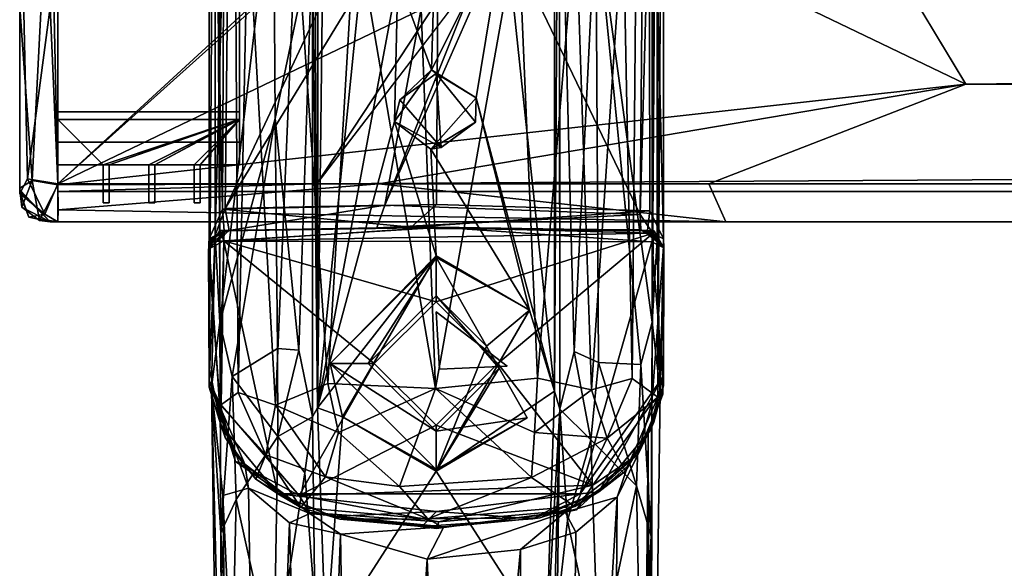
# Model space of a CAD drawing. Header units: millimetres. Extents: x -31 to 2906, y -30 to 542.
# Tile 4 of 54: x -27 to 38, y 206 to 242. Entities that reach past the tile are written whole.
import ezdxf

# ---------------------------------------------------------------- set-up
doc = ezdxf.new("R2010")
doc.units = ezdxf.units.MM
doc.layers.add('Layer 01', color=7, linetype='Continuous', true_color=0x000000)

msp = doc.modelspace()

# ---------------------------------------------------------------- linework, layer by layer
at = {"layer": 'Layer 01'}
for points in [[(14.5, 303.529, 312.912), (14.273, 222.503, 292.302), (14.275, 276.73, 292.308)], [(14.5, 303.529, 312.912), (14.589, 270.367, 321.647), (14.273, 222.503, 292.302)], [(-8.167, 281.241, 285.256), (-7.764, 285.99, 305.248), (-7.82, 216.85, 305.227)], [(-7.103, 278.251, 305.227), (-7.82, 216.85, 305.227), (-7.764, 285.99, 305.248)], [(-13.44, 281.182, 415.026), (-14.579, 278.981, 412.67), (-14.224, 217.007, 413.48), (-13.066, 217.849, 415.696)], [(-13.066, 217.849, 415.696), (-12.433, 249.625, 416.356), (-13.44, 281.182, 415.026)], [(-8.167, 281.241, 285.256), (-7.82, 216.85, 305.227), (-8.149, 247.717, 285.976)], [(-14.978, 218.196, 410.574), (-14.97, 279.841, 410), (-14.981, 270.277, 402.864)], [(-14.97, 279.841, 410), (-14.978, 218.196, 410.574), (-14.579, 278.981, 412.67)], [(-5.341, 248.951, 419.699), (-0.026, 218.119, 419.881), (-2.375, 279.836, 419.856)], [(-0.026, 218.119, 419.881), (5.414, 248.727, 419.696), (3.446, 279.845, 419.809), (-2.375, 279.836, 419.856)], [(12.344, 249.191, 416.513), (12.94, 218.769, 415.872), (13.502, 279.993, 415.057)], [(13.502, 279.993, 415.057), (12.94, 218.769, 415.872), (14.63, 217.553, 412.786), (14.618, 278.833, 412.716)], [(-14.978, 218.196, 410.574), (-14.224, 217.007, 413.48), (-14.579, 278.981, 412.67)], [(14.63, 217.553, 412.786), (15.024, 278.541, 409.949), (14.618, 278.833, 412.716)], [(-7.82, 216.85, 305.227), (-7.103, 278.251, 305.227), (-4.631, 248.412, 305.222)], [(15.018, 218.288, 409.766), (15.024, 278.541, 409.949), (14.63, 217.553, 412.786)], [(15.024, 278.541, 409.949), (15.018, 218.288, 409.766), (15.021, 270.186, 402.919)], [(7.82, 217.945, 305.227), (4.543, 248.811, 305.23), (7.809, 277.724, 305.228)], [(7.82, 217.945, 305.227), (7.809, 277.724, 305.228), (8.118, 270.675, 288.153)], [(14.275, 276.73, 292.308), (14.273, 222.503, 292.302), (10.544, 249.724, 284.741)], [(-14.578, 228.235, 321.722), (-14.581, 269.807, 321.96), (-14.275, 275.564, 292.305), (-14.277, 222.461, 292.343)], [(-14.277, 222.461, 292.343), (-14.275, 275.564, 292.305), (-10.724, 252.447, 284.856)], [(7.82, 217.945, 305.227), (8.118, 270.675, 288.153), (8.163, 216.752, 285.298)], [(8.118, 270.675, 288.153), (8.159, 257.73, 285.812), (8.163, 216.752, 285.298)], [(14.589, 227.926, 322.002), (14.589, 270.367, 321.647), (13.481, 229.598, 322.575)], [(13.481, 229.598, 322.575), (14.589, 270.367, 321.647), (13.797, 267.915, 322.583)], [(14.589, 227.926, 322.002), (14.273, 222.503, 292.302), (14.589, 270.367, 321.647)], [(-14.981, 270.277, 402.864), (-13.914, 268.403, 402.06), (-14.093, 229.941, 402.074)], [(-14.97, 228.001, 403.001), (-14.981, 270.277, 402.864), (-14.093, 229.941, 402.074)], [(-14.978, 218.196, 410.574), (-14.981, 270.277, 402.864), (-14.97, 228.001, 403.001)], [(-13.499, 268.315, 322.659), (-14.581, 269.807, 321.96), (-14.578, 228.235, 321.722)], [(14.045, 267.818, 402.07), (15.021, 270.186, 402.919), (15.012, 228.003, 402.72)], [(15.018, 218.288, 409.766), (15.012, 228.003, 402.72), (15.021, 270.186, 402.919)], [(-13.916, 229.989, 322.566), (-13.499, 268.315, 322.659), (-14.578, 228.235, 321.722)], [(0.241, 267.835, 401.817), (0.024, 230.265, 401.816), (-14.093, 229.941, 402.074), (-13.914, 268.403, 402.06)], [(-4.484, 250.087, 322.736), (-13.499, 268.315, 322.659), (-13.916, 229.989, 322.566)], [(14.114, 229.843, 402.068), (0.024, 230.265, 401.816), (0.241, 267.835, 401.817), (14.045, 267.818, 402.07)], [(13.481, 229.598, 322.575), (13.797, 267.915, 322.583), (4.547, 248.198, 322.737)], [(15.012, 228.003, 402.72), (14.114, 229.843, 402.068), (14.045, 267.818, 402.07)], [(-27.468, 236.236, 345.882), (-27.469, 231.346, 400.142), (-27.47, 267.194, 400.296), (-27.468, 267.117, 384.781)], [(-27.469, 231.346, 400.142), (-27.468, 243.287, 400.458), (-27.47, 267.194, 400.296)], [(-27.468, 236.236, 345.882), (-27.468, 267.12, 354.958), (-27.469, 266.893, 324.9), (-27.468, 254.953, 324.458)], [(-27.468, 267.117, 384.781), (-27.468, 267.12, 354.958), (-27.468, 236.236, 345.882)], [(-25.468, 254.953, 402.458), (-24.973, 231.561, 402.459), (-24.976, 266.991, 402.458)], [(-25.468, 243.287, 322.458), (-24.97, 266.974, 322.455), (-24.971, 231.62, 322.457)], [(-24.973, 231.561, 402.459), (-24.968, 262.37, 399.208), (-24.976, 266.991, 402.458)], [(-24.976, 266.991, 402.458), (-24.973, 231.561, 402.459), (34.967, 238.196, 402.457)], [(34.967, 238.196, 402.457), (17.857, 266.62, 402.458), (-24.976, 266.991, 402.458)], [(-24.973, 231.561, 402.459), (-24.976, 266.991, 402.458), (-24.968, 266.619, 400.458)], [(-24.968, 266.619, 400.458), (-24.966, 231.618, 400.457), (-24.973, 231.561, 402.459)], [(-24.97, 266.974, 322.455), (-24.968, 235.87, 325.708), (-24.971, 231.62, 322.457)], [(-24.971, 231.62, 322.457), (-24.97, 266.974, 322.455), (0.032, 243.62, 322.458)], [(-24.969, 231.62, 324.455), (-24.97, 266.974, 322.455), (-24.971, 231.62, 322.457)], [(-24.968, 235.87, 325.708), (-24.97, 266.974, 322.455), (-24.968, 262.37, 325.708)], [(-24.97, 266.974, 322.455), (-24.969, 231.62, 324.455), (-24.958, 266.622, 324.458)], [(-24.969, 231.62, 324.455), (0.032, 254.62, 324.458), (-24.958, 266.622, 324.458)], [(-24.966, 231.618, 400.457), (-24.968, 266.619, 400.458), (2900.031, 266.621, 400.458), (2900.031, 231.619, 400.458)], [(2855.185, 266.619, 322.457), (2836.445, 231.62, 322.458), (5.532, 249.12, 322.458), (18.046, 260.787, 322.458)], [(34.967, 238.196, 402.457), (2879.376, 266.62, 402.458), (17.857, 266.62, 402.458)], [(2879.376, 266.62, 402.458), (34.967, 238.196, 402.457), (2856.666, 231.621, 402.458)], [(-24.968, 261.87, 397.708), (-24.968, 234.37, 395.708), (-24.968, 234.37, 329.208), (-24.968, 263.87, 329.208)], [(-24.968, 234.37, 329.208), (-24.968, 261.87, 327.208), (-24.968, 263.87, 329.208)], [(-24.968, 262.37, 399.208), (-24.973, 231.561, 402.459), (-24.968, 235.87, 399.208)], [(-12.969, 235.88, 399.216), (-12.968, 262.355, 399.216), (-24.968, 262.37, 399.208), (-24.968, 235.87, 399.208)], [(-12.969, 262.358, 325.696), (-12.969, 235.885, 325.697), (-24.968, 235.87, 325.708), (-24.968, 262.37, 325.708)], [(-12.969, 262.358, 325.696), (-12.968, 261.87, 327.208), (-12.968, 236.37, 327.208)], [(-12.969, 235.885, 325.697), (-12.969, 262.358, 325.696), (-12.968, 236.37, 327.208)], [(-12.968, 262.355, 399.216), (-12.969, 235.88, 399.216), (-12.968, 236.37, 397.708)], [(-12.968, 261.87, 397.708), (-12.968, 262.355, 399.216), (-12.968, 236.37, 397.708)], [(-24.968, 236.37, 327.208), (-24.968, 261.87, 327.208), (-24.968, 234.37, 329.208)], [(-24.968, 261.87, 397.708), (-24.968, 236.37, 397.708), (-24.968, 234.37, 395.708)], [(-12.968, 261.87, 397.708), (-12.968, 236.37, 397.708), (-24.968, 236.37, 397.708), (-24.968, 261.87, 397.708)], [(-12.968, 236.37, 327.208), (-12.968, 261.87, 327.208), (-24.968, 261.87, 327.208), (-24.968, 236.37, 327.208)], [(8.163, 216.752, 285.298), (8.159, 257.73, 285.812), (9.122, 220.555, 284.313)], [(10.544, 249.724, 284.741), (9.122, 220.555, 284.313), (8.159, 257.73, 285.812)], [(-27.468, 254.953, 324.458), (-27.475, 230.982, 324.321), (-27.468, 236.236, 345.882)], [(-27.468, 254.953, 324.458), (-26.975, 231.962, 323.009), (-27.475, 230.982, 324.321)], [(-27.468, 254.953, 324.458), (-25.468, 243.287, 322.458), (-26.975, 231.962, 323.009)], [(-27.468, 243.287, 400.458), (-26.67, 231.84, 402.197), (-25.468, 254.953, 402.458)], [(-26.67, 231.84, 402.197), (-24.973, 231.561, 402.459), (-25.468, 254.953, 402.458)], [(0.032, 254.62, 324.458), (-24.969, 231.62, 324.455), (-5.468, 249.12, 324.458)], [(-10.724, 252.447, 284.856), (-10.61, 235.926, 284.678), (-14.277, 222.461, 292.343)], [(-10.61, 235.926, 284.678), (-10.724, 252.447, 284.856), (-8.149, 247.717, 285.976)], [(-4.484, 250.087, 322.736), (-13.916, 229.989, 322.566), (-3.822, 246.565, 322.746)], [(-12.433, 249.625, 416.356), (-13.066, 217.849, 415.696), (-10.601, 217.015, 418.075)], [(-12.433, 249.625, 416.356), (-10.601, 217.015, 418.075), (-9.243, 249.029, 418.746)], [(10.72, 219.822, 284.595), (9.122, 220.555, 284.313), (10.544, 249.724, 284.741)], [(10.544, 249.724, 284.741), (14.273, 222.503, 292.302), (13.518, 219.698, 288.215)], [(13.518, 219.698, 288.215), (10.72, 219.822, 284.595), (10.544, 249.724, 284.741)], [(0.032, 243.62, 324.458), (-5.468, 249.12, 324.458), (-24.969, 231.62, 324.455), (-7.875, 231.621, 324.458)], [(-9.243, 249.029, 418.746), (-10.601, 217.015, 418.075), (-7.15, 218.449, 419.591)], [(-9.243, 249.029, 418.746), (-7.15, 218.449, 419.591), (-5.341, 248.951, 419.699)], [(2869.531, 249.12, 324.458), (5.532, 249.12, 324.458), (-7.875, 231.621, 324.458)], [(2869.531, 249.12, 324.458), (-7.875, 231.621, 324.458), (2881.834, 231.62, 324.458)], [(0.032, 243.62, 324.458), (-7.875, 231.621, 324.458), (5.532, 249.12, 324.458)], [(-5.341, 248.951, 419.699), (-7.15, 218.449, 419.591), (-0.026, 218.119, 419.881)], [(0.032, 243.62, 322.458), (5.532, 249.12, 322.458), (2836.445, 231.62, 322.458)], [(9.219, 249.061, 418.781), (5.414, 248.727, 419.696), (6.688, 218.793, 419.652)], [(9.219, 249.061, 418.781), (6.688, 218.793, 419.652), (10.263, 218.021, 418.386)], [(10.263, 218.021, 418.386), (12.344, 249.191, 416.513), (9.219, 249.061, 418.781)], [(12.344, 249.191, 416.513), (10.263, 218.021, 418.386), (12.94, 218.769, 415.872)], [(-7.82, 216.85, 305.227), (-4.631, 248.412, 305.222), (-2.524, 245.207, 305.227)], [(4.543, 248.811, 305.23), (-0.309, 239.142, 305.261), (-0.141, 244.511, 305.227)], [(-0.309, 239.142, 305.261), (4.543, 248.811, 305.23), (2.648, 237.308, 305.243)], [(-0.026, 218.119, 419.881), (6.688, 218.793, 419.652), (5.414, 248.727, 419.696)], [(4.543, 248.811, 305.23), (7.82, 217.945, 305.227), (2.648, 237.308, 305.243)], [(-9.066, 220.639, 284.126), (-10.61, 235.926, 284.678), (-8.149, 247.717, 285.976)], [(-8.149, 247.717, 285.976), (-8.163, 216.255, 284.753), (-9.066, 220.639, 284.126)], [(-7.82, 216.85, 305.227), (-8.163, 216.255, 284.753), (-8.149, 247.717, 285.976)], [(4.547, 248.198, 322.737), (-3.376, 230.208, 322.808), (13.481, 229.598, 322.575)], [(-3.376, 230.208, 322.808), (4.547, 248.198, 322.737), (2.586, 245.109, 322.721)], [(-0.768, 244.401, 322.806), (-3.822, 246.565, 322.746), (-13.916, 229.989, 322.566), (-3.376, 230.208, 322.808)], [(-7.82, 216.85, 305.227), (-2.524, 245.207, 305.227), (-2.738, 235.743, 305.25)], [(2.586, 245.109, 322.721), (-0.768, 244.401, 322.806), (-3.376, 230.208, 322.808)], [(-2.524, 245.207, 305.227), (-0.309, 239.142, 305.261), (-2.738, 235.743, 305.25)], [(-0.309, 239.142, 305.261), (-2.524, 245.207, 305.227), (-0.141, 244.511, 305.227)], [(-27.468, 243.287, 400.458), (-27.469, 231.346, 400.142), (-26.67, 231.84, 402.197)], [(-25.468, 243.287, 322.458), (-24.971, 231.62, 322.457), (-26.975, 231.962, 323.009)], [(0.032, 243.62, 322.458), (2836.445, 231.62, 322.458), (-24.971, 231.62, 322.457)], [(-0.309, 239.142, 305.261), (-2.387, 237.162, 318.235), (-2.738, 235.743, 305.25)], [(0.001, 238.895, 318.225), (-2.387, 237.162, 318.235), (-0.309, 239.142, 305.261)], [(-2.387, 237.162, 318.235), (0.001, 238.895, 318.225), (0.333, 234.028, 318.256)], [(2.648, 237.308, 305.243), (0.001, 238.895, 318.225), (-0.309, 239.142, 305.261)], [(2.594, 235.698, 317.774), (0.333, 234.028, 318.256), (0.001, 238.895, 318.225)], [(2.648, 237.308, 305.243), (2.594, 235.698, 317.774), (0.001, 238.895, 318.225)], [(-24.973, 231.561, 402.459), (-3.773, 231.62, 402.458), (34.967, 238.196, 402.457)], [(34.967, 238.196, 402.457), (-3.773, 231.62, 402.458), (18.013, 231.62, 402.458)], [(34.967, 238.196, 402.457), (18.013, 231.62, 402.458), (2856.666, 231.621, 402.458)], [(-0.343, 233.902, 305.22), (2.648, 237.308, 305.243), (6.174, 223.277, 305.227)], [(2.648, 237.308, 305.243), (-0.343, 233.902, 305.22), (2.594, 235.698, 317.774)], [(2.648, 237.308, 305.243), (7.82, 217.945, 305.227), (6.174, 223.277, 305.227)], [(0.333, 234.028, 318.256), (-2.738, 235.743, 305.25), (-2.387, 237.162, 318.235)], [(-27.469, 231.346, 400.142), (-27.468, 236.236, 345.882), (-27.483, 231.224, 359.455)], [(-27.483, 231.224, 359.455), (-27.468, 236.236, 345.882), (-27.468, 231.12, 339.958)], [(-27.468, 236.236, 345.882), (-27.475, 230.982, 324.321), (-27.468, 231.12, 339.958)], [(-12.968, 234.37, 395.708), (-24.968, 234.37, 395.708), (-24.968, 236.37, 397.708), (-12.968, 236.37, 397.708)], [(-12.968, 236.37, 327.208), (-24.968, 236.37, 327.208), (-24.968, 234.37, 329.208), (-12.968, 234.37, 329.208)], [(-14.277, 222.461, 292.343), (-10.61, 235.926, 284.678), (-13.466, 218.914, 287.961)], [(-13.466, 218.914, 287.961), (-10.61, 235.926, 284.678), (-10.456, 220.756, 284.401)], [(-12.969, 235.885, 325.697), (-12.968, 236.37, 327.208), (-12.968, 234.37, 329.208)], [(-12.968, 234.37, 395.708), (-12.968, 236.37, 397.708), (-12.969, 235.88, 399.216)], [(-9.066, 220.639, 284.126), (-10.456, 220.756, 284.401), (-10.61, 235.926, 284.678)], [(-24.973, 231.561, 402.459), (-24.971, 229.12, 400.323), (-24.968, 232.87, 396.208), (-24.968, 235.87, 399.208)], [(-24.968, 232.87, 328.708), (-24.972, 229.12, 324.958), (-24.971, 231.62, 322.457), (-24.968, 235.87, 325.708)], [(-24.968, 235.87, 325.708), (-12.969, 235.885, 325.697), (-21.968, 232.87, 328.707)], [(-24.968, 235.87, 399.208), (-21.968, 232.87, 396.208), (-12.969, 235.88, 399.216)], [(-24.968, 235.87, 399.208), (-24.968, 232.87, 396.208), (-21.968, 232.87, 396.208)], [(-24.968, 235.87, 325.708), (-21.968, 232.87, 328.707), (-24.968, 232.87, 328.708)], [(-21.568, 232.87, 328.708), (-21.968, 232.87, 328.707), (-12.969, 235.885, 325.697)], [(-12.969, 235.88, 399.216), (-21.968, 232.87, 396.208), (-21.568, 232.87, 396.208)], [(-21.568, 232.87, 328.708), (-12.969, 235.885, 325.697), (-18.968, 232.87, 328.708)], [(-21.568, 232.87, 396.208), (-18.968, 232.87, 396.208), (-12.969, 235.88, 399.216)], [(-18.968, 232.87, 328.708), (-12.969, 235.885, 325.697), (-18.568, 232.87, 328.708)], [(-18.968, 232.87, 396.208), (-18.568, 232.87, 396.208), (-12.969, 235.88, 399.216)], [(-12.969, 235.885, 325.697), (-15.968, 232.87, 328.708), (-18.568, 232.87, 328.708)], [(-18.568, 232.87, 396.208), (-15.968, 232.87, 396.208), (-12.969, 235.88, 399.216)], [(-15.568, 232.87, 328.708), (-15.968, 232.87, 328.708), (-12.969, 235.885, 325.697)], [(-12.969, 235.88, 399.216), (-15.968, 232.87, 396.208), (-15.568, 232.87, 396.208)], [(-15.568, 232.87, 328.708), (-12.969, 235.885, 325.697), (-12.968, 232.87, 328.708)], [(-12.969, 235.88, 399.216), (-15.568, 232.87, 396.208), (-12.968, 232.87, 396.208)], [(-12.969, 235.885, 325.697), (-12.968, 234.37, 329.208), (-12.968, 232.87, 328.708)], [(-12.968, 232.87, 396.208), (-12.968, 234.37, 395.708), (-12.969, 235.88, 399.216)], [(-7.82, 216.85, 305.227), (-2.738, 235.743, 305.25), (0, 226.868, 305.227)], [(-2.738, 235.743, 305.25), (0.333, 234.028, 318.256), (-0.343, 233.902, 305.22)], [(0, 226.868, 305.227), (-2.738, 235.743, 305.25), (-0.343, 233.902, 305.22)], [(-0.343, 233.902, 305.22), (0.333, 234.028, 318.256), (2.594, 235.698, 317.774)], [(-12.968, 234.37, 329.208), (-24.968, 234.37, 329.208), (-24.968, 234.37, 395.708), (-12.968, 234.37, 395.708)], [(-12.968, 232.87, 328.708), (-12.968, 234.37, 395.708), (-12.968, 232.87, 396.208)], [(-12.968, 234.37, 329.208), (-12.968, 234.37, 395.708), (-12.968, 232.87, 328.708)], [(-0.343, 233.902, 305.22), (6.174, 223.277, 305.227), (0, 226.868, 305.227)], [(-24.972, 229.12, 324.958), (-24.968, 232.87, 328.708), (-24.968, 232.87, 396.208)], [(-24.971, 229.12, 400.323), (-24.972, 229.12, 324.958), (-24.968, 232.87, 396.208)], [(-24.968, 232.87, 396.208), (-24.968, 232.87, 328.708), (-21.968, 232.87, 328.707), (-21.968, 232.87, 396.208)], [(-21.968, 230.37, 393.708), (-21.968, 232.87, 328.707), (-21.968, 230.37, 331.208)], [(-21.968, 230.37, 393.708), (-21.968, 232.87, 396.208), (-21.968, 232.87, 328.707)], [(-21.568, 232.87, 396.208), (-21.968, 232.87, 396.208), (-21.968, 230.37, 393.708), (-21.568, 230.37, 393.708)], [(-21.568, 230.37, 331.208), (-21.968, 230.37, 331.208), (-21.968, 232.87, 328.707), (-21.568, 232.87, 328.708)], [(-21.568, 232.87, 396.208), (-21.568, 232.87, 328.708), (-18.968, 232.87, 328.708), (-18.968, 232.87, 396.208)], [(-21.568, 230.37, 331.208), (-21.568, 232.87, 328.708), (-21.568, 232.87, 396.208)], [(-21.568, 230.37, 393.708), (-21.568, 230.37, 331.208), (-21.568, 232.87, 396.208)], [(-18.968, 230.37, 393.708), (-18.968, 232.87, 396.208), (-18.968, 232.87, 328.708)], [(-18.968, 230.37, 393.708), (-18.968, 232.87, 328.708), (-18.968, 230.37, 331.208)], [(-18.568, 232.87, 396.208), (-18.968, 232.87, 396.208), (-18.968, 230.37, 393.708), (-18.568, 230.37, 393.708)], [(-18.568, 230.37, 331.208), (-18.968, 230.37, 331.208), (-18.968, 232.87, 328.708), (-18.568, 232.87, 328.708)], [(-15.968, 232.87, 328.708), (-15.968, 232.87, 396.208), (-18.568, 232.87, 396.208), (-18.568, 232.87, 328.708)], [(-18.568, 230.37, 393.708), (-18.568, 230.37, 331.208), (-18.568, 232.87, 328.708)], [(-18.568, 230.37, 393.708), (-18.568, 232.87, 328.708), (-18.568, 232.87, 396.208)], [(-15.968, 230.37, 331.208), (-15.968, 232.87, 396.208), (-15.968, 232.87, 328.708)], [(-15.968, 230.37, 393.708), (-15.968, 232.87, 396.208), (-15.968, 230.37, 331.208)], [(-15.568, 232.87, 396.208), (-15.968, 232.87, 396.208), (-15.968, 230.37, 393.708), (-15.568, 230.37, 393.708)], [(-15.968, 232.87, 328.708), (-15.568, 232.87, 328.708), (-15.568, 230.37, 331.208), (-15.968, 230.37, 331.208)], [(-15.568, 232.87, 396.208), (-15.568, 232.87, 328.708), (-12.968, 232.87, 328.708), (-12.968, 232.87, 396.208)], [(-15.568, 230.37, 331.208), (-15.568, 232.87, 328.708), (-15.568, 232.87, 396.208)], [(-15.568, 230.37, 393.708), (-15.568, 230.37, 331.208), (-15.568, 232.87, 396.208)], [(-25.815, 229.631, 323.203), (-27.475, 230.982, 324.321), (-26.975, 231.962, 323.009)], [(-27.339, 230.09, 400.69), (-26.67, 231.84, 402.197), (-27.469, 231.346, 400.142)], [(-27.339, 230.09, 400.69), (-26.166, 229.214, 400.999), (-26.67, 231.84, 402.197)], [(-25.815, 229.631, 323.203), (-26.975, 231.962, 323.009), (-24.971, 231.62, 322.457)], [(-24.973, 231.561, 402.459), (-26.67, 231.84, 402.197), (-26.166, 229.214, 400.999)], [(-24.971, 229.12, 400.323), (-24.973, 231.561, 402.459), (-26.166, 229.214, 400.999)], [(-25.815, 229.631, 323.203), (-24.971, 231.62, 322.457), (-24.972, 229.12, 324.958)], [(-24.948, 229.917, 401.892), (-3.773, 231.62, 402.458), (-24.973, 231.561, 402.459)], [(-24.948, 229.917, 401.892), (-24.973, 231.561, 402.459), (-24.966, 231.618, 400.457)], [(2856.254, 229.12, 324.958), (-24.972, 229.12, 324.958), (-24.971, 231.62, 322.457), (2836.445, 231.62, 322.458)], [(-24.971, 231.62, 322.457), (-24.972, 229.12, 324.958), (-24.968, 231.12, 324.956)], [(-24.969, 231.62, 324.455), (-24.971, 231.62, 322.457), (-24.968, 231.12, 324.956)], [(-24.948, 229.917, 401.892), (-24.966, 231.618, 400.457), (-24.967, 231.12, 399.957), (-24.971, 229.12, 400.323)], [(-24.968, 231.12, 324.956), (-7.875, 231.621, 324.458), (-24.969, 231.62, 324.455)], [(-7.875, 231.621, 324.458), (-24.968, 231.12, 324.956), (2900.03, 231.12, 324.957)], [(-24.967, 231.12, 399.957), (2900.031, 231.619, 400.458), (2900.031, 231.12, 399.958)], [(-24.967, 231.12, 399.957), (-24.966, 231.618, 400.457), (2900.031, 231.619, 400.458)], [(19.129, 229.12, 399.957), (-3.773, 231.62, 402.458), (-24.948, 229.917, 401.892)], [(-7.875, 231.621, 324.458), (2900.03, 231.12, 324.957), (2881.834, 231.62, 324.458)], [(18.013, 231.62, 402.458), (-3.773, 231.62, 402.458), (19.129, 229.12, 399.957)], [(19.129, 229.12, 399.957), (2856.666, 231.621, 402.458), (18.013, 231.62, 402.458)], [(19.129, 229.12, 399.957), (2878.399, 229.12, 399.957), (2856.666, 231.621, 402.458)], [(-27.483, 231.224, 359.455), (-27.339, 230.09, 400.69), (-27.469, 231.346, 400.142)], [(-25.468, 229.12, 339.958), (-25.473, 229.123, 355.25), (-27.483, 231.224, 359.455), (-27.468, 231.12, 339.958)], [(-25.468, 229.12, 384.958), (-27.339, 230.09, 400.69), (-27.483, 231.224, 359.455)], [(-27.483, 231.224, 359.455), (-25.473, 229.123, 355.25), (-25.468, 229.12, 384.958)], [(-27.475, 230.982, 324.321), (-26.872, 229.413, 326.16), (-27.468, 231.12, 339.958)], [(-27.475, 230.982, 324.321), (-25.815, 229.631, 323.203), (-26.872, 229.413, 326.16)], [(-25.468, 229.12, 339.958), (-27.468, 231.12, 339.958), (-26.872, 229.413, 326.16)], [(-24.971, 229.12, 400.323), (-24.967, 231.12, 399.957), (-24.968, 231.12, 324.956), (-24.972, 229.12, 324.958)], [(-24.968, 231.12, 324.956), (-24.967, 231.12, 399.957), (2900.031, 231.12, 399.958), (2900.03, 231.12, 324.957)], [(-25.468, 229.12, 384.958), (-26.166, 229.214, 400.999), (-27.339, 230.09, 400.69)], [(-21.568, 230.37, 331.208), (-21.568, 230.37, 393.708), (-21.968, 230.37, 393.708), (-21.968, 230.37, 331.208)], [(-18.568, 230.37, 393.708), (-18.968, 230.37, 393.708), (-18.968, 230.37, 331.208), (-18.568, 230.37, 331.208)], [(-15.968, 230.37, 393.708), (-15.968, 230.37, 331.208), (-15.568, 230.37, 331.208), (-15.568, 230.37, 393.708)], [(0.024, 230.265, 401.816), (-1.649, 228.756, 401.101), (-14.093, 229.941, 402.074)], [(-13.664, 228.537, 323.458), (-3.376, 230.208, 322.808), (-13.916, 229.989, 322.566)], [(-3.912, 228.717, 324.161), (-3.376, 230.208, 322.808), (-13.664, 228.537, 323.458)], [(-3.912, 228.717, 324.161), (13.481, 229.598, 322.575), (-3.376, 230.208, 322.808)], [(-1.649, 228.756, 401.101), (0.024, 230.265, 401.816), (14.114, 229.843, 402.068)], [(-24.972, 229.12, 324.958), (-26.872, 229.413, 326.16), (-25.815, 229.631, 323.203)], [(19.129, 229.12, 399.957), (-24.948, 229.917, 401.892), (-24.971, 229.12, 400.323)], [(-14.97, 228.001, 403.001), (-14.093, 229.941, 402.074), (-13.981, 228.525, 401.111)], [(-13.664, 228.537, 323.458), (-13.916, 229.989, 322.566), (-14.578, 228.235, 321.722)], [(-1.649, 228.756, 401.101), (-13.981, 228.525, 401.111), (-14.093, 229.941, 402.074)], [(-3.912, 228.717, 324.161), (13.51, 228.594, 323.95), (13.481, 229.598, 322.575)], [(-1.649, 228.756, 401.101), (14.114, 229.843, 402.068), (13.957, 228.541, 401.165)], [(13.481, 229.598, 322.575), (13.51, 228.594, 323.95), (14.589, 227.926, 322.002)], [(15.012, 228.003, 402.72), (13.957, 228.541, 401.165), (14.114, 229.843, 402.068)], [(-24.972, 229.12, 324.958), (-25.468, 229.12, 339.958), (-26.872, 229.413, 326.16)], [(-24.971, 229.12, 400.323), (-26.166, 229.214, 400.999), (-25.468, 229.12, 384.958)], [(-25.468, 229.12, 339.958), (-24.972, 229.12, 324.958), (-25.473, 229.123, 355.25)], [(-24.971, 229.12, 400.323), (-25.473, 229.123, 355.25), (-24.972, 229.12, 324.958)], [(-25.473, 229.123, 355.25), (-24.971, 229.12, 400.323), (-25.468, 229.12, 384.958)], [(2856.254, 229.12, 324.958), (19.129, 229.12, 399.957), (-24.972, 229.12, 324.958)], [(-24.971, 229.12, 400.323), (-24.972, 229.12, 324.958), (19.129, 229.12, 399.957)], [(2878.399, 229.12, 399.957), (19.129, 229.12, 399.957), (2856.254, 229.12, 324.958)], [(-13.823, 228.518, 342.945), (-13.664, 228.537, 323.458), (-15.018, 227.308, 361.928)], [(-15.018, 227.308, 361.928), (-13.664, 228.537, 323.458), (-14.578, 228.235, 321.722)], [(-14.273, 228.535, 361.22), (-13.823, 228.518, 342.945), (-15.018, 227.308, 361.928)], [(-14.273, 228.535, 361.22), (-15.018, 227.308, 361.928), (-14, 227.86, 362.841)], [(-15.018, 227.308, 361.928), (-14.578, 228.235, 321.722), (-14.986, 218.62, 361.758)], [(-13.929, 228.514, 382.671), (-13.994, 228.513, 364.816), (-15.006, 227.849, 364.694)], [(-15.006, 227.849, 364.694), (-14.977, 227.485, 382.992), (-13.929, 228.514, 382.671)], [(-13.997, 227.847, 363.817), (-15.006, 227.849, 364.694), (-13.994, 228.513, 364.816)], [(-14.826, 218.204, 343.791), (-14.986, 218.62, 361.758), (-14.578, 228.235, 321.722)], [(-13.929, 228.514, 382.671), (-14.977, 227.485, 382.992), (-14.97, 228.001, 403.001)], [(-14.97, 228.001, 403.001), (-13.981, 228.525, 401.111), (-13.929, 228.514, 382.671)], [(-14.277, 222.461, 292.343), (-14.826, 218.204, 343.791), (-14.578, 228.235, 321.722)], [(-13.823, 228.518, 342.945), (-14.273, 228.535, 361.22), (0.212, 228.751, 361.964)], [(-14.273, 228.535, 361.22), (-14, 227.86, 362.841), (0.212, 228.751, 361.964)], [(-14, 227.86, 362.841), (14.332, 228.358, 362.816), (0.212, 228.751, 361.964)], [(0, 223.841, 362.816), (14.332, 228.358, 362.816), (-14, 227.86, 362.841)], [(-13.994, 228.513, 364.816), (0.135, 228.759, 364.889), (-13.997, 227.847, 363.817)], [(14.246, 227.804, 363.817), (-13.997, 227.847, 363.817), (0.135, 228.759, 364.889)], [(-13.994, 228.513, 364.816), (-13.929, 228.514, 382.671), (0.135, 228.759, 364.889)], [(-13.981, 228.525, 401.111), (-1.649, 228.756, 401.101), (-13.929, 228.514, 382.671)], [(-1.649, 228.756, 401.101), (0.135, 228.759, 364.889), (-13.929, 228.514, 382.671)], [(-13.823, 228.518, 342.945), (0.212, 228.751, 361.964), (-3.912, 228.717, 324.161)], [(-3.912, 228.717, 324.161), (-13.664, 228.537, 323.458), (-13.823, 228.518, 342.945)], [(-3.912, 228.717, 324.161), (0.212, 228.751, 361.964), (13.692, 228.516, 345.44)], [(13.692, 228.516, 345.44), (13.51, 228.594, 323.95), (-3.912, 228.717, 324.161)], [(-1.649, 228.756, 401.101), (13.957, 228.541, 401.165), (0.135, 228.759, 364.889)], [(4.075, 219.766, 362.816), (14.332, 228.358, 362.816), (0, 223.841, 362.816)], [(0.135, 228.759, 364.889), (13.968, 228.514, 384.001), (14.387, 228.518, 364.845)], [(13.968, 228.514, 384.001), (0.135, 228.759, 364.889), (13.957, 228.541, 401.165)], [(14.387, 228.518, 364.845), (14.246, 227.804, 363.817), (0.135, 228.759, 364.889)], [(0.212, 228.751, 361.964), (14.332, 228.358, 362.816), (13.692, 228.516, 345.44)], [(14.332, 228.358, 362.816), (4.075, 219.766, 362.816), (10.359, 211.745, 362.825), (14.251, 217.155, 362.846)], [(14.589, 227.926, 322.002), (13.51, 228.594, 323.95), (13.692, 228.516, 345.44)], [(15.006, 227.475, 361.794), (14.589, 227.926, 322.002), (13.692, 228.516, 345.44)], [(14.332, 228.358, 362.816), (15.006, 227.475, 361.794), (13.692, 228.516, 345.44)], [(13.968, 228.514, 384.001), (13.957, 228.541, 401.165), (15.012, 228.003, 402.72)], [(15.032, 227.389, 364.805), (14.387, 228.518, 364.845), (13.968, 228.514, 384.001)], [(13.968, 228.514, 384.001), (15.012, 228.003, 402.72), (15.032, 227.389, 364.805)], [(14.387, 228.518, 364.845), (15.032, 227.389, 364.805), (14.246, 227.804, 363.817)], [(14.251, 217.155, 362.846), (15.006, 227.475, 361.794), (14.332, 228.358, 362.816)], [(-14, 227.86, 362.841), (-15.018, 227.308, 361.928), (-14.265, 217.115, 362.831)], [(-15.006, 227.849, 364.694), (-14.976, 219.493, 364.796), (-14.977, 227.485, 382.992)], [(-15.006, 227.849, 364.694), (-13.997, 227.847, 363.817), (-14.195, 215.717, 363.943)], [(-15.006, 227.849, 364.694), (-14.195, 215.717, 363.943), (-14.976, 219.493, 364.796)], [(-14.97, 228.001, 403.001), (-14.976, 219.493, 364.796), (-14.978, 218.196, 410.574)], [(-14.976, 219.493, 364.796), (-14.97, 228.001, 403.001), (-14.977, 227.485, 382.992)], [(-14, 227.86, 362.841), (-14.265, 217.115, 362.831), (-9.044, 211.064, 362.817), (-4.075, 219.766, 362.816)], [(-10.438, 211.154, 363.833), (-14.195, 215.717, 363.943), (-13.997, 227.847, 363.817)], [(-14, 227.86, 362.841), (-4.075, 219.766, 362.816), (0, 223.841, 362.816)], [(14.246, 227.804, 363.817), (9.502, 211.154, 363.829), (-10.438, 211.154, 363.833), (-13.997, 227.847, 363.817)], [(14.246, 227.804, 363.817), (14.968, 218.854, 363.88), (9.502, 211.154, 363.829)], [(15.032, 227.389, 364.805), (14.968, 218.854, 363.88), (14.246, 227.804, 363.817)], [(14.965, 217.741, 361.851), (15.006, 227.475, 361.794), (14.251, 217.155, 362.846)], [(14.802, 217.94, 341.926), (14.273, 222.503, 292.302), (14.589, 227.926, 322.002)], [(15.006, 227.475, 361.794), (14.802, 217.94, 341.926), (14.589, 227.926, 322.002)], [(14.802, 217.94, 341.926), (15.006, 227.475, 361.794), (14.965, 217.741, 361.851)], [(15.018, 218.288, 409.766), (15.032, 227.389, 364.805), (15.012, 228.003, 402.72)], [(-15.018, 227.308, 361.928), (-14.986, 218.62, 361.758), (-14.265, 217.115, 362.831)], [(0, 226.868, 305.227), (-6.174, 216.255, 305.227), (-7.82, 216.85, 305.227)], [(-7, 219.766, 316.994), (-6.174, 216.255, 305.227), (0, 226.868, 305.227)], [(-7, 219.766, 316.994), (0, 226.868, 305.227), (0, 226.766, 316.994)], [(0, 226.868, 305.227), (6.174, 223.277, 305.227), (0, 226.766, 316.994)], [(15.032, 227.389, 364.805), (15.018, 218.288, 409.766), (14.968, 218.854, 363.88)], [(-7, 219.766, 316.994), (0, 226.766, 316.994), (-4.475, 219.766, 316.994)], [(-0.002, 224.222, 317.148), (-4.475, 219.766, 316.994), (0, 226.766, 316.994)], [(-0.002, 224.222, 317.148), (0, 226.766, 316.994), (3.328, 220.912, 316.994)], [(6.174, 223.277, 305.227), (3.328, 220.912, 316.994), (0, 226.766, 316.994)], [(-4.075, 219.766, 362.816), (-4.475, 219.766, 316.994), (-0.002, 224.222, 317.148), (0, 223.841, 362.816)], [(-0.002, 224.222, 317.148), (4.16, 219.45, 316.994), (4.075, 219.766, 362.816), (0, 223.841, 362.816)], [(-0.002, 224.222, 317.148), (3.328, 220.912, 316.994), (4.16, 219.45, 316.994)], [(7.82, 217.945, 305.227), (0, 212.663, 305.227), (6.174, 223.277, 305.227)], [(6.174, 223.277, 305.227), (0, 212.663, 305.227), (3.328, 220.912, 316.994)], [(4.688, 219.582, 405.832), (0.234, 219.401, 385.446), (0, 223.166, 363.816)], [(0, 223.166, 363.816), (0.234, 219.401, 385.446), (4.688, 219.582, 405.832)], [(-14.201, 208.586, 286.421), (-14.826, 218.204, 343.791), (-14.277, 222.461, 292.343)], [(-14.277, 222.461, 292.343), (-13.466, 218.914, 287.961), (-14.201, 208.586, 286.421)], [(14.273, 222.503, 292.302), (14.197, 208.376, 286.175), (13.518, 219.698, 288.215)], [(14.153, 170.041, 282.16), (14.197, 208.376, 286.175), (14.273, 222.503, 292.302)], [(14.802, 217.94, 341.926), (14.153, 170.041, 282.16), (14.273, 222.503, 292.302)], [(-10.456, 220.756, 284.401), (-10.44, 214.941, 281.692), (-13.466, 218.914, 287.961)], [(-9.066, 220.639, 284.126), (-10.44, 214.941, 281.692), (-10.456, 220.756, 284.401)], [(-8.163, 216.255, 284.753), (-10.44, 214.941, 281.692), (-9.066, 220.639, 284.126)], [(0, 212.663, 305.227), (4.16, 219.45, 316.994), (3.328, 220.912, 316.994)], [(8.163, 216.752, 285.298), (9.122, 220.555, 284.313), (10.221, 214.72, 281.121)], [(10.221, 214.72, 281.121), (9.122, 220.555, 284.313), (10.72, 219.822, 284.595)], [(-9.044, 211.064, 362.817), (0, 215.691, 362.816), (-4.075, 219.766, 362.816)], [(-6.174, 216.255, 305.227), (-7, 219.766, 316.994), (0, 212.766, 316.994)], [(0, 212.766, 316.994), (-7, 219.766, 316.994), (0, 215.291, 316.994)], [(-7, 219.766, 316.994), (-4.475, 219.766, 316.994), (0, 215.291, 316.994)], [(0, 215.291, 316.994), (-4.475, 219.766, 316.994), (-4.075, 219.766, 362.816), (0, 215.691, 362.816)], [(10.359, 211.745, 362.825), (4.075, 219.766, 362.816), (0, 215.691, 362.816)], [(4.075, 219.766, 362.816), (4.16, 219.45, 316.994), (0, 215.291, 316.994), (0, 215.691, 362.816)], [(13.232, 211.693, 283.507), (10.221, 214.72, 281.121), (10.72, 219.822, 284.595)], [(10.72, 219.822, 284.595), (13.518, 219.698, 288.215), (13.232, 211.693, 283.507)], [(14.197, 208.376, 286.175), (13.232, 211.693, 283.507), (13.518, 219.698, 288.215)], [(-14.978, 218.196, 410.574), (-14.976, 219.493, 364.796), (-14.195, 215.717, 363.943)], [(6.016, 216.186, 316.994), (0, 215.291, 316.994), (4.16, 219.45, 316.994)], [(0, 212.663, 305.227), (6.016, 216.186, 316.994), (4.16, 219.45, 316.994)], [(-14.986, 218.62, 361.758), (-14.826, 218.204, 343.791), (-13.227, 213.287, 361.992)], [(-14.986, 218.62, 361.758), (-13.227, 213.287, 361.992), (-14.265, 217.115, 362.831)], [(-14.201, 208.586, 286.421), (-13.466, 218.914, 287.961), (-13.204, 210.78, 282.379)], [(-13.466, 218.914, 287.961), (-10.44, 214.941, 281.692), (-13.204, 210.78, 282.379)], [(-10.601, 217.015, 418.075), (-6.44, 215.206, 419.019), (-7.15, 218.449, 419.591)], [(-7.15, 218.449, 419.591), (-6.44, 215.206, 419.019), (-0.026, 218.119, 419.881)], [(-0.026, 218.119, 419.881), (6.493, 215.205, 419.018), (6.688, 218.793, 419.652)], [(6.688, 218.793, 419.652), (6.493, 215.205, 419.018), (10.263, 218.021, 418.386)], [(14.968, 218.854, 363.88), (10.745, 211.299, 364.725), (9.502, 211.154, 363.829)], [(12.94, 218.769, 415.872), (10.263, 218.021, 418.386), (11.294, 214.845, 416.624)], [(14.968, 218.854, 363.88), (14.178, 215.438, 364.729), (10.745, 211.299, 364.725)], [(11.294, 214.845, 416.624), (14.63, 217.553, 412.786), (12.94, 218.769, 415.872)], [(14.968, 218.854, 363.88), (15.018, 218.288, 409.766), (14.178, 215.438, 364.729)], [(-14.978, 218.196, 410.574), (-13.927, 214.889, 410.861), (-14.224, 217.007, 413.48)], [(-14.195, 215.717, 363.943), (-13.927, 214.889, 410.861), (-14.978, 218.196, 410.574)], [(-13.411, 161.712, 276.121), (-14.826, 218.204, 343.791), (-14.013, 161.519, 269.647)], [(-14.826, 218.204, 343.791), (-14.201, 208.586, 286.421), (-14.013, 161.519, 269.647)], [(-13.411, 161.712, 276.121), (-14.071, 211.049, 339.269), (-14.826, 218.204, 343.791)], [(-14.071, 211.049, 339.269), (-12.385, 211.545, 344.328), (-14.826, 218.204, 343.791)], [(-12.385, 211.545, 344.328), (-12.62, 213.132, 349.145), (-14.826, 218.204, 343.791)], [(-14.826, 218.204, 343.791), (-12.62, 213.132, 349.145), (-13.227, 213.287, 361.992)], [(-14.224, 217.007, 413.48), (-11.228, 213.73, 415.475), (-13.066, 217.849, 415.696)], [(-11.228, 213.73, 415.475), (-10.601, 217.015, 418.075), (-13.066, 217.849, 415.696)], [(-6.44, 215.206, 419.019), (-2.403, 211.656, 417.157), (-0.026, 218.119, 419.881)], [(6.303, 212.238, 417.383), (-0.026, 218.119, 419.881), (-2.403, 211.656, 417.157)], [(6.493, 215.205, 419.018), (-0.026, 218.119, 419.881), (6.303, 212.238, 417.383)], [(7.82, 217.945, 305.227), (7.29, 201.326, 305.208), (0, 212.663, 305.227)], [(10.263, 218.021, 418.386), (6.493, 215.205, 419.018), (11.294, 214.845, 416.624)], [(8.163, 216.752, 285.298), (7.29, 201.326, 305.208), (7.82, 217.945, 305.227)], [(14.965, 217.741, 361.851), (13.287, 213.75, 361.853), (14.008, 215.149, 345.019)], [(14.251, 217.155, 362.846), (13.287, 213.75, 361.853), (14.965, 217.741, 361.851)], [(14.008, 215.149, 345.019), (14.153, 170.041, 282.16), (14.802, 217.94, 341.926)], [(14.008, 215.149, 345.019), (14.802, 217.94, 341.926), (14.965, 217.741, 361.851)], [(15.018, 218.288, 409.766), (14.376, 215.893, 410.689), (14.178, 215.438, 364.729)], [(15.018, 218.288, 409.766), (14.63, 217.553, 412.786), (14.376, 215.893, 410.689)], [(-9.044, 211.064, 362.817), (-14.265, 217.115, 362.831), (-13.227, 213.287, 361.992)], [(14.251, 217.155, 362.846), (10.359, 211.745, 362.825), (13.287, 213.75, 361.853)], [(14.63, 217.553, 412.786), (11.294, 214.845, 416.624), (12.503, 212.664, 411.338)], [(14.63, 217.553, 412.786), (12.503, 212.664, 411.338), (14.376, 215.893, 410.689)], [(-11.885, 212.131, 411.623), (-11.228, 213.73, 415.475), (-14.224, 217.007, 413.48), (-13.927, 214.889, 410.861)], [(-11.228, 213.73, 415.475), (-7.298, 212.292, 416.917), (-10.601, 217.015, 418.075)], [(-10.601, 217.015, 418.075), (-7.298, 212.292, 416.917), (-6.44, 215.206, 419.019)], [(-7.82, 216.85, 305.227), (-7.286, 201.335, 305.226), (-7.997, 203.892, 270.483), (-8.163, 216.255, 284.753)], [(-7.286, 201.335, 305.226), (-7.82, 216.85, 305.227), (-6.174, 216.255, 305.227)], [(7.29, 201.326, 305.208), (8.163, 216.752, 285.298), (7.721, 200.457, 279.086)], [(8.163, 216.752, 285.298), (7.991, 203.469, 269.981), (7.721, 200.457, 279.086)], [(8.163, 216.752, 285.298), (8.673, 209.41, 275.046), (7.991, 203.469, 269.981)], [(10.221, 214.72, 281.121), (8.673, 209.41, 275.046), (8.163, 216.752, 285.298)], [(-8.163, 216.255, 284.753), (-8.654, 212.553, 278.636), (-10.44, 214.941, 281.692)], [(-8.654, 212.553, 278.636), (-8.163, 216.255, 284.753), (-7.997, 203.892, 270.483)], [(-7.286, 201.335, 305.226), (-6.174, 216.255, 305.227), (0, 212.663, 305.227)], [(-6.174, 216.255, 305.227), (0, 212.766, 316.994), (0, 212.663, 305.227)], [(0, 215.291, 316.994), (6.016, 216.186, 316.994), (0, 212.766, 316.994)], [(0, 212.663, 305.227), (0, 212.766, 316.994), (6.016, 216.186, 316.994)], [(14.178, 215.438, 364.729), (14.376, 215.893, 410.689), (12.503, 212.664, 411.338), (12.641, 212.981, 377.083)], [(-14.195, 215.717, 363.943), (-12.885, 213.368, 379.646), (-13.927, 214.889, 410.861)], [(-12.885, 213.368, 379.646), (-14.195, 215.717, 363.943), (-10.438, 211.154, 363.833)], [(-9.044, 211.064, 362.817), (10.359, 211.745, 362.825), (0, 215.691, 362.816)], [(-2.403, 211.656, 417.157), (-6.44, 215.206, 419.019), (-7.298, 212.292, 416.917)], [(11.294, 214.845, 416.624), (6.493, 215.205, 419.018), (6.303, 212.238, 417.383)], [(10.745, 211.299, 364.725), (14.178, 215.438, 364.729), (12.641, 212.981, 377.083)], [(11.568, 157.984, 276.136), (13.481, 160.559, 274.095), (14.008, 215.149, 345.019), (11.946, 210.935, 344.385)], [(14.008, 215.149, 345.019), (12.753, 213.28, 349.694), (11.946, 210.935, 344.385)], [(12.753, 213.28, 349.694), (14.008, 215.149, 345.019), (13.287, 213.75, 361.853)], [(14.153, 170.041, 282.16), (14.008, 215.149, 345.019), (13.481, 160.559, 274.095)], [(-13.927, 214.889, 410.861), (-12.885, 213.368, 379.646), (-11.885, 212.131, 411.623)], [(-13.204, 210.78, 282.379), (-10.44, 214.941, 281.692), (-10.709, 199.515, 263.553)], [(-10.709, 199.515, 263.553), (-10.44, 214.941, 281.692), (-8.654, 212.553, 278.636)], [(11.294, 214.845, 416.624), (6.303, 212.238, 417.383), (9.154, 210.331, 412.888)], [(10.221, 214.72, 281.121), (10.726, 199.806, 263.923), (8.673, 209.41, 275.046)], [(11.294, 214.845, 416.624), (9.154, 210.331, 412.888), (12.503, 212.664, 411.338)], [(10.221, 214.72, 281.121), (13.232, 211.693, 283.507), (10.726, 199.806, 263.923)], [(-8.335, 209.868, 349.875), (-8.362, 209.938, 362.014), (-13.227, 213.287, 361.992), (-12.62, 213.132, 349.145)], [(-9.044, 211.064, 362.817), (-13.227, 213.287, 361.992), (-8.362, 209.938, 362.014)], [(-11.885, 212.131, 411.623), (-12.885, 213.368, 379.646), (-10.438, 211.154, 363.833)], [(-11.228, 213.73, 415.475), (-11.885, 212.131, 411.623), (-8.917, 210.252, 412.668)], [(-7.298, 212.292, 416.917), (-11.228, 213.73, 415.475), (-8.917, 210.252, 412.668)], [(9.263, 210.098, 362.04), (8.515, 209.963, 348.898), (12.753, 213.28, 349.694), (13.287, 213.75, 361.853)], [(11.946, 210.935, 344.385), (12.753, 213.28, 349.694), (8.515, 209.963, 348.898)], [(10.359, 211.745, 362.825), (9.263, 210.098, 362.04), (13.287, 213.75, 361.853)], [(-12.62, 213.132, 349.145), (-12.385, 211.545, 344.328), (-8.335, 209.868, 349.875)], [(-10.709, 199.515, 263.553), (-8.654, 212.553, 278.636), (-7.997, 203.892, 270.483)], [(7.29, 201.326, 305.208), (-7.286, 201.335, 305.226), (0, 212.663, 305.227)], [(12.503, 212.664, 411.338), (9.154, 210.331, 412.888), (10.745, 211.299, 364.725)], [(12.641, 212.981, 377.083), (12.503, 212.664, 411.338), (10.745, 211.299, 364.725)], [(-10.438, 211.154, 363.833), (-8.917, 210.252, 412.668), (-11.885, 212.131, 411.623)], [(-7.298, 212.292, 416.917), (-8.917, 210.252, 412.668), (-0.532, 209.514, 414.163)], [(-7.298, 212.292, 416.917), (-0.532, 209.514, 414.163), (-2.403, 211.656, 417.157)], [(-0.532, 209.514, 414.163), (6.303, 212.238, 417.383), (-2.403, 211.656, 417.157)], [(6.303, 212.238, 417.383), (-0.532, 209.514, 414.163), (9.154, 210.331, 412.888)], [(-12.385, 211.545, 344.328), (-14.071, 211.049, 339.269), (-11.572, 158.761, 277.24)], [(-9.682, 209.257, 345.017), (-12.385, 211.545, 344.328), (-11.572, 158.761, 277.24)], [(-12.385, 211.545, 344.328), (-9.682, 209.257, 345.017), (-8.335, 209.868, 349.875)], [(10.359, 211.745, 362.825), (-9.044, 211.064, 362.817), (0.191, 209.312, 362.739)], [(9.263, 210.098, 362.04), (10.359, 211.745, 362.825), (0.191, 209.312, 362.739)], [(10.745, 211.299, 364.725), (6.856, 209.579, 410.638), (6.387, 209.506, 364.175)], [(6.387, 209.506, 364.175), (9.502, 211.154, 363.829), (10.745, 211.299, 364.725)], [(6.856, 209.579, 410.638), (10.745, 211.299, 364.725), (9.154, 210.331, 412.888)], [(13.232, 211.693, 283.507), (13.521, 196.932, 267.185), (10.726, 199.806, 263.923)], [(13.232, 211.693, 283.507), (14.197, 208.376, 286.175), (13.521, 196.932, 267.185)], [(-14.201, 208.586, 286.421), (-13.204, 210.78, 282.379), (-13.502, 197.201, 267.38)], [(-13.411, 161.712, 276.121), (-11.572, 158.761, 277.24), (-14.071, 211.049, 339.269)], [(-10.709, 199.515, 263.553), (-13.502, 197.201, 267.38), (-13.204, 210.78, 282.379)], [(-6.341, 209.486, 410.588), (-8.917, 210.252, 412.668), (-10.438, 211.154, 363.833)], [(-6.851, 209.673, 364.094), (-6.341, 209.486, 410.588), (-10.438, 211.154, 363.833)], [(0.024, 210.008, 363.816), (-6.851, 209.673, 364.094), (-10.438, 211.154, 363.833)], [(-10.438, 211.154, 363.833), (9.502, 211.154, 363.829), (0.024, 210.008, 363.816)], [(-8.362, 209.938, 362.014), (0.191, 209.312, 362.739), (-9.044, 211.064, 362.817)], [(6.387, 209.506, 364.175), (0.024, 210.008, 363.816), (9.502, 211.154, 363.829)], [(11.946, 210.935, 344.385), (8.515, 209.963, 348.898), (9.229, 208.634, 344.527)], [(8.585, 156.504, 278.044), (11.568, 157.984, 276.136), (11.946, 210.935, 344.385)], [(9.229, 208.634, 344.527), (8.585, 156.504, 278.044), (11.946, 210.935, 344.385)], [(-8.917, 210.252, 412.668), (-6.341, 209.486, 410.588), (-0.532, 209.514, 414.163)], [(0.033, 208.878, 361.652), (-8.362, 209.938, 362.014), (-8.335, 209.868, 349.875), (0.516, 208.986, 350.684)], [(0.191, 209.312, 362.739), (-8.362, 209.938, 362.014), (0.033, 208.878, 361.652)], [(-6.851, 209.673, 364.094), (0.024, 210.008, 363.816), (-0.941, 209.001, 364.845)], [(-0.941, 209.001, 364.845), (0.024, 210.008, 363.816), (6.387, 209.506, 364.175)], [(5.572, 207.491, 344.856), (8.515, 209.963, 348.898), (-0.587, 206.85, 344.556)], [(8.515, 209.963, 348.898), (0.516, 208.986, 350.684), (-0.587, 206.85, 344.556)], [(6.856, 209.579, 410.638), (9.154, 210.331, 412.888), (-0.532, 209.514, 414.163)], [(8.515, 209.963, 348.898), (9.263, 210.098, 362.04), (0.033, 208.878, 361.652), (0.516, 208.986, 350.684)], [(0.033, 208.878, 361.652), (9.263, 210.098, 362.04), (0.191, 209.312, 362.739)], [(9.229, 208.634, 344.527), (8.515, 209.963, 348.898), (5.572, 207.491, 344.856)], [(-8.335, 209.868, 349.875), (-9.682, 209.257, 345.017), (-6.309, 208.502, 345.972)], [(-6.309, 208.502, 345.972), (0.516, 208.986, 350.684), (-8.335, 209.868, 349.875)], [(-6.341, 209.486, 410.588), (-6.851, 209.673, 364.094), (-0.941, 209.001, 364.845)], [(0.417, 208.961, 410.474), (-0.532, 209.514, 414.163), (-6.341, 209.486, 410.588)], [(-0.941, 209.001, 364.845), (0.417, 208.961, 410.474), (-6.341, 209.486, 410.588)], [(0.417, 208.961, 410.474), (-0.941, 209.001, 364.845), (6.387, 209.506, 364.175), (6.856, 209.579, 410.638)], [(6.856, 209.579, 410.638), (-0.532, 209.514, 414.163), (0.417, 208.961, 410.474)], [(7.991, 203.469, 269.981), (8.673, 209.41, 275.046), (10.726, 199.806, 263.923)], [(-9.682, 209.257, 345.017), (-11.572, 158.761, 277.24), (-8.3, 156.324, 278.086)], [(-9.682, 209.257, 345.017), (-8.3, 156.324, 278.086), (-6.309, 208.502, 345.972)], [(-0.587, 206.85, 344.556), (0.516, 208.986, 350.684), (-6.309, 208.502, 345.972)], [(9.229, 208.634, 344.527), (5.572, 207.491, 344.856), (5.437, 146.525, 266.911), (8.585, 156.504, 278.044)], [(-14.201, 208.586, 286.421), (-13.502, 197.201, 267.38), (-13.851, 182.772, 255.31)], [(-14.201, 208.586, 286.421), (-13.851, 182.772, 255.31), (-14.013, 161.519, 269.647)], [(-5.172, 136.917, 254.666), (-6.309, 208.502, 345.972), (-8.3, 156.324, 278.086)], [(-5.172, 136.917, 254.666), (-0.587, 206.85, 344.556), (-6.309, 208.502, 345.972)], [(13.521, 196.932, 267.185), (14.197, 208.376, 286.175), (13.849, 182.566, 255.073)], [(14.153, 170.041, 282.16), (13.849, 182.566, 255.073), (14.197, 208.376, 286.175)], [(-0.587, 206.85, 344.556), (1.237, 160.867, 285.792), (5.572, 207.491, 344.856)], [(5.437, 146.525, 266.911), (5.572, 207.491, 344.856), (1.237, 160.867, 285.792)], [(1.237, 160.867, 285.792), (-0.587, 206.85, 344.556), (-5.172, 136.917, 254.666)]]:
    msp.add_3dface(points, dxfattribs=at)

doc.saveas('drawing.dxf')
